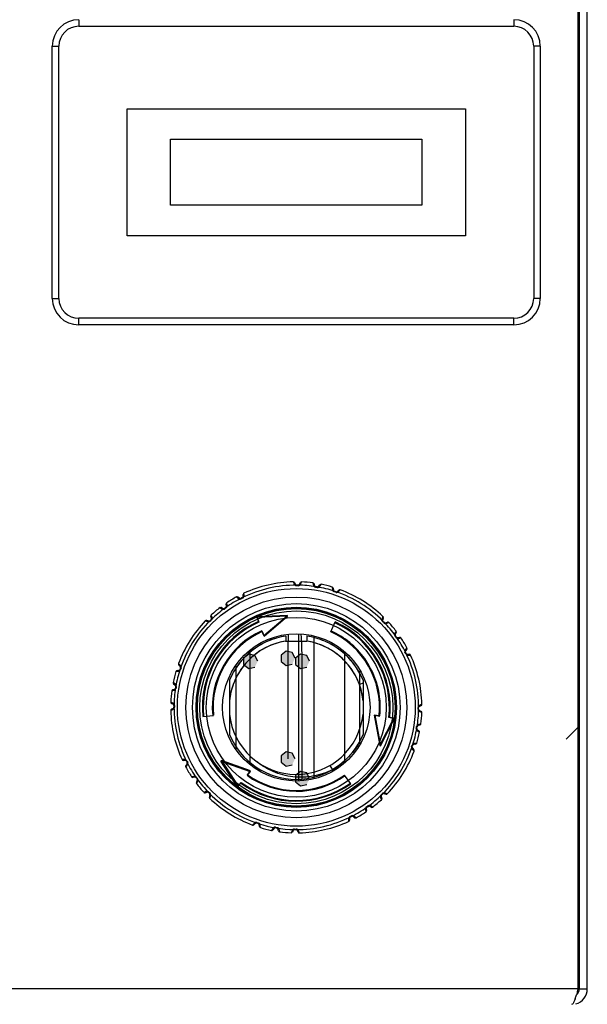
# Model space of a CAD drawing. Header units: millimetres. Extents: x 2423 to 7028, y 909 to 2460.
# Tile 28 of 60: x 5521 to 5606, y 2011 to 2160. Entities that reach past the tile are written whole.
import ezdxf

# ---------------------------------------------------------------- set-up
doc = ezdxf.new("R2010")
doc.units = ezdxf.units.MM

msp = doc.modelspace()

# ---------------------------------------------------------------- hatches: boundary and pattern name
for points in [[(5562.2, 2063.53), (5561.78, 2064.4), (5560.84, 2064.62), (5560.08, 2064.01), (5560.08, 2063.04), (5560.84, 2062.44), (5561.78, 2062.65)], [(5556.55, 2063.07), (5556.13, 2063.94), (5555.19, 2064.16), (5554.43, 2063.55), (5554.43, 2062.58), (5555.19, 2061.98), (5556.13, 2062.19)], [(5564.38, 2063.07), (5563.96, 2063.94), (5563.02, 2064.16), (5562.26, 2063.55), (5562.26, 2062.58), (5563.02, 2061.98), (5563.96, 2062.19)], [(5562.2, 2048.29), (5561.78, 2049.16), (5560.84, 2049.38), (5560.08, 2048.77), (5560.08, 2047.8), (5560.84, 2047.2), (5561.78, 2047.41)], [(5564.38, 2045.29), (5563.96, 2046.16), (5563.02, 2046.38), (5562.26, 2045.77), (5562.26, 2044.8), (5563.02, 2044.2), (5563.96, 2044.41)]]:
    msp.add_hatch(color=256).paths.add_polyline_path(points)

# ---------------------------------------------------------------- linework, layer by layer
for p, q in [((5604.99, 2013.49), (5604.99, 2175.29)), ((5604.99, 2013.49), (5604.99, 2175.29)), ((5605.19, 2013.49), (5605.19, 2174.89)), ((5605.19, 2013.49), (5605.19, 2174.89)), ((5606.39, 2013.49), (5606.39, 2174.89)), ((5529.49, 2160.19), (5529.49, 2159.19)), ((5595.29, 2160.19), (5595.29, 2159.19)), ((5529.49, 2159.19), (5595.29, 2159.19)), ((5525.49, 2156.19), (5526.49, 2156.19)), ((5525.49, 2117.99), (5525.49, 2156.19)), ((5526.49, 2117.99), (5526.49, 2156.19)), ((5599.29, 2156.19), (5598.29, 2156.19)), ((5598.29, 2156.19), (5598.29, 2117.99)), ((5599.29, 2156.19), (5599.29, 2117.99)), ((5605.19, 2156.71), (5604.99, 2156.71)), ((5536.79, 2146.69), (5587.99, 2146.69)), ((5536.79, 2127.49), (5536.79, 2146.69)), ((5587.99, 2146.69), (5587.99, 2127.49)), ((5543.39, 2142.09), (5581.39, 2142.09)), ((5543.39, 2132.09), (5543.39, 2142.09)), ((5581.39, 2142.09), (5581.39, 2132.09)), ((5581.39, 2132.09), (5543.39, 2132.09)), ((5587.99, 2127.49), (5536.79, 2127.49)), ((5525.49, 2117.99), (5526.49, 2117.99)), ((5599.29, 2117.99), (5598.29, 2117.99)), ((5595.29, 2114.99), (5529.49, 2114.99)), ((5529.49, 2113.99), (5529.49, 2114.99)), ((5595.29, 2113.99), (5529.49, 2113.99)), ((5595.29, 2113.99), (5595.29, 2114.99)), ((5605.19, 2091.89), (5604.99, 2091.89)), ((5605.19, 2088.89), (5604.99, 2088.89)), ((5561.93, 2075.08), (5562.07, 2074.77)), ((5562.11, 2074.97), (5562.25, 2074.7)), ((5562.86, 2074.69), (5563, 2074.96)), ((5563.04, 2074.76), (5563.19, 2075.07)), ((5564.91, 2074.92), (5564.99, 2074.59)), ((5565.07, 2074.78), (5565.16, 2074.49)), ((5554.5, 2073.02), (5554.48, 2073.36)), ((5562.25, 2074.69), (5562.25, 2074.7)), ((5562.86, 2074.69), (5562.86, 2074.69)), ((5565.16, 2074.49), (5565.16, 2074.49)), ((5565.76, 2074.39), (5565.95, 2074.63)), ((5565.96, 2074.43), (5566.15, 2074.71)), ((5567.82, 2074.29), (5567.86, 2073.95)), ((5567.96, 2074.13), (5568.01, 2073.83)), ((5568.01, 2073.83), (5568.01, 2073.83)), ((5568.58, 2073.63), (5568.59, 2073.64)), ((5568.59, 2073.64), (5568.8, 2073.85)), ((5568.78, 2073.64), (5569.01, 2073.9)), ((5551.94, 2071.58), (5551.88, 2071.91)), ((5553.36, 2072.8), (5553.62, 2072.58)), ((5553.82, 2072.6), (5553.57, 2072.79)), ((5554.36, 2072.88), (5554.36, 2073.18)), ((5554.36, 2072.87), (5554.36, 2072.88)), ((5550.85, 2071.18), (5551.15, 2071.01)), ((5551.07, 2071.2), (5551.34, 2071.06)), ((5551.34, 2071.06), (5551.34, 2071.06)), ((5551.84, 2071.42), (5551.79, 2071.71)), ((5548.63, 2069.19), (5548.95, 2069.07)), ((5549.14, 2069.14), (5548.84, 2069.24)), ((5549.57, 2069.57), (5549.48, 2069.86)), ((5549.65, 2069.75), (5549.53, 2070.07)), ((5561.05, 2070.02), (5556.41, 2069.79)), ((5556.41, 2069.79), (5556.47, 2069.67)), ((5561.06, 2069.9), (5556.47, 2069.67)), ((5556.47, 2069.67), (5556.73, 2068.98)), ((5556.68, 2069.09), (5556.73, 2068.98)), ((5557.47, 2066.98), (5561.05, 2070.02)), ((5557.51, 2066.88), (5561.06, 2069.9)), ((5561.06, 2069.9), (5561.05, 2070.02)), ((5567.61, 2067.54), (5568.28, 2069.02)), ((5575.5, 2069.84), (5575.37, 2069.53)), ((5575.55, 2069.64), (5575.45, 2069.35)), ((5575.88, 2068.91), (5576.17, 2069)), ((5576.06, 2068.83), (5576.38, 2068.95)), ((5557.47, 2066.98), (5557.2, 2067.68)), ((5557.25, 2067.57), (5557.51, 2066.88)), ((5577.49, 2067.63), (5577.31, 2067.33)), ((5577.51, 2067.41), (5577.36, 2067.14)), ((5560.78, 2066.11), (5563.99, 2066.11)), ((5560.79, 2066.87), (5560.79, 2066.11)), ((5562.77, 2045.05), (5562.77, 2067.12)), ((5562.78, 2045.05), (5562.78, 2067.12)), ((5563.99, 2066.87), (5563.99, 2066.11)), ((5565.09, 2045.38), (5565.09, 2066.8)), ((5577.72, 2066.64), (5578.02, 2066.69)), ((5577.88, 2066.53), (5578.22, 2066.6)), ((5569.71, 2047.67), (5569.71, 2064.5)), ((5579.11, 2065.12), (5578.89, 2064.86)), ((5579.09, 2064.91), (5578.91, 2064.66)), ((5555.43, 2047.44), (5555.43, 2063.07)), ((5561.09, 2063.53), (5561.09, 2048.29)), ((5563.26, 2045.29), (5563.26, 2063.07)), ((5579.18, 2064.12), (5579.49, 2064.12)), ((5579.18, 2064.12), (5579.18, 2064.12)), ((5579.33, 2063.98), (5579.67, 2064)), ((5544.19, 2061.52), (5544.53, 2061.55)), ((5544.35, 2061.66), (5544.65, 2061.7)), ((5544.84, 2062.48), (5544.58, 2062.71)), ((5544.63, 2062.5), (5544.85, 2062.28)), ((5553.26, 2062.4), (5553.26, 2049.78)), ((5572.02, 2050.59), (5572.02, 2061.58)), ((5552.29, 2060.19), (5552.29, 2051.99)), ((5572.49, 2060.19), (5572.49, 2051.99)), ((5543.56, 2058.6), (5543.89, 2058.69)), ((5543.7, 2058.77), (5543.99, 2058.86)), ((5544.05, 2059.65), (5543.77, 2059.84)), ((5543.84, 2059.64), (5544.09, 2059.46)), ((5572.49, 2059.76), (5571.93, 2059.56)), ((5543.72, 2056.74), (5543.41, 2056.88)), ((5605.19, 2057.46), (5604.99, 2057.46)), ((5543.4, 2055.63), (5543.71, 2055.76)), ((5543.78, 2055.94), (5543.51, 2055.81)), ((5543.52, 2056.69), (5543.79, 2056.55)), ((5543.79, 2055.95), (5543.78, 2055.94)), ((5580.99, 2055.62), (5581, 2055.62)), ((5581.28, 2056.36), (5581, 2056.23)), ((5581, 2055.62), (5581.27, 2055.48)), ((5581.06, 2055.44), (5581.38, 2055.29)), ((5581.39, 2056.55), (5581.07, 2056.41)), ((5548.25, 2054.73), (5549.87, 2054.88)), ((5574.18, 2054.92), (5575.02, 2050.33)), ((5574.91, 2054.8), (5574.18, 2054.92)), ((5574.29, 2054.91), (5575.13, 2050.28)), ((5574.29, 2054.91), (5575.03, 2054.78)), ((5575.02, 2050.33), (5577.12, 2054.43)), ((5575.13, 2050.28), (5577.25, 2054.41)), ((5576.52, 2054.53), (5576.39, 2054.55)), ((5577.12, 2054.43), (5576.39, 2054.55)), ((5577.25, 2054.41), (5577.12, 2054.43)), ((5580.69, 2052.72), (5580.7, 2052.71)), ((5580.7, 2052.71), (5580.94, 2052.53)), ((5580.73, 2052.52), (5581.02, 2052.33)), ((5580.8, 2053.32), (5580.79, 2053.32)), ((5581.09, 2053.41), (5580.8, 2053.32)), ((5581.23, 2053.57), (5580.89, 2053.49)), ((5605.19, 2053.29), (5603.19, 2051.29)), ((5575.02, 2050.33), (5575.13, 2050.28)), ((5579.94, 2049.9), (5579.94, 2049.89)), ((5579.94, 2049.89), (5580.16, 2049.68)), ((5579.95, 2049.7), (5580.2, 2049.47)), ((5580.44, 2050.52), (5580.13, 2050.47)), ((5580.6, 2050.66), (5580.26, 2050.62)), ((5545.46, 2048.19), (5545.12, 2048.18)), ((5545.6, 2048.06), (5545.3, 2048.06)), ((5551, 2047.96), (5551.1, 2048.03)), ((5551, 2047.96), (5555.42, 2046.37)), ((5553.51, 2044.06), (5551, 2047.96)), ((5555.48, 2046.46), (5551.1, 2048.03)), ((5551.1, 2048.03), (5553.59, 2044.17)), ((5605.19, 2048.71), (5604.99, 2048.71)), ((5545.68, 2047.05), (5545.9, 2047.32)), ((5545.88, 2047.51), (5545.69, 2047.27)), ((5555.02, 2045.89), (5555.48, 2046.46)), ((5567.47, 2047.3), (5567.84, 2046.65)), ((5546.9, 2045.64), (5546.57, 2045.57)), ((5547.06, 2045.53), (5546.77, 2045.48)), ((5547.42, 2045.03), (5547.28, 2044.76)), ((5547.42, 2045.04), (5547.42, 2045.03)), ((5555.42, 2046.37), (5554.95, 2045.8)), ((5554.95, 2045.8), (5555.02, 2045.89)), ((5570.64, 2044.52), (5569.7, 2045.84)), ((5547.3, 2044.55), (5547.47, 2044.84)), ((5553.59, 2044.17), (5553.51, 2044.06)), ((5553.59, 2044.17), (5554.06, 2044.74)), ((5553.99, 2044.63), (5554.06, 2044.74)), ((5548.73, 2043.34), (5548.41, 2043.22)), ((5548.62, 2043.17), (5548.91, 2043.26)), ((5549.34, 2042.83), (5549.24, 2042.54)), ((5549.29, 2042.33), (5549.41, 2042.65)), ((5575.13, 2042.42), (5575.25, 2042.1)), ((5575.22, 2042.6), (5575.31, 2042.31)), ((5575.94, 2042.93), (5575.65, 2043.03)), ((5576.15, 2042.98), (5575.83, 2043.11)), ((5604.99, 2043.29), (5605.19, 2043.29)), ((5572.84, 2040.6), (5572.91, 2040.26)), ((5572.95, 2040.76), (5573, 2040.46)), ((5573.45, 2041.11), (5573.44, 2041.12)), ((5573.72, 2040.97), (5573.45, 2041.11)), ((5573.93, 2040.99), (5573.64, 2041.17)), ((5570.29, 2039.15), (5570.3, 2038.81)), ((5570.42, 2039.3), (5570.42, 2038.99)), ((5571.21, 2039.39), (5570.97, 2039.57)), ((5571.43, 2039.37), (5571.16, 2039.59)), ((5556, 2038.53), (5555.77, 2038.28)), ((5556.2, 2038.54), (5555.98, 2038.32)), ((5556.2, 2038.54), (5556.2, 2038.54)), ((5556.78, 2038.34), (5556.78, 2038.35)), ((5556.82, 2038.04), (5556.78, 2038.34)), ((5556.96, 2037.88), (5556.93, 2038.22)), ((5558.83, 2037.75), (5558.64, 2037.46)), ((5559.02, 2037.78), (5558.84, 2037.54)), ((5559.02, 2037.78), (5559.02, 2037.79)), ((5559.23, 2037.94), (5559.21, 2037.86)), ((5559.48, 2037.9), (5559.46, 2037.82)), ((5559.62, 2037.68), (5559.62, 2037.69)), ((5559.71, 2037.39), (5559.62, 2037.68)), ((5559.88, 2037.25), (5559.79, 2037.59)), ((5561.74, 2037.42), (5561.6, 2037.1)), ((5561.92, 2037.48), (5561.79, 2037.21)), ((5561.92, 2037.48), (5561.93, 2037.49)), ((5562.54, 2037.48), (5562.53, 2037.48)), ((5562.67, 2037.2), (5562.54, 2037.48)), ((5562.85, 2037.09), (5562.72, 2037.41)), ((5604.99, 2013.49), (5162.79, 2013.49)), ((5605.19, 2013.49), (5604.99, 2013.49)), ((5605.19, 2013.49), (5606.39, 2013.49))]:
    msp.add_line(p, q)
for points in [[(5562.11, 2074.97), (5562.04, 2075.05), (5561.93, 2075.08)], [(5563.19, 2075.07), (5563.08, 2075.04), (5563, 2074.96)], [(5565.07, 2074.78), (5565.01, 2074.87), (5564.91, 2074.92)], [(5554.48, 2073.36), (5554.4, 2073.29), (5554.36, 2073.18)], [(5566.15, 2074.71), (5566.03, 2074.7), (5565.95, 2074.63)], [(5567.96, 2074.13), (5567.92, 2074.23), (5567.82, 2074.29)], [(5569.01, 2073.9), (5568.9, 2073.9), (5568.8, 2073.85)], [(5553.57, 2072.79), (5553.47, 2072.82), (5553.36, 2072.8)], [(5551.07, 2071.2), (5550.96, 2071.22), (5550.85, 2071.18)], [(5548.84, 2069.24), (5548.73, 2069.25), (5548.63, 2069.19)], [(5577.51, 2067.41), (5577.53, 2067.52), (5577.49, 2067.63)], [(5562.2, 2063.53), (5561.78, 2064.4), (5560.84, 2064.62), (5560.08, 2064.01), (5560.08, 2063.04), (5560.84, 2062.44), (5561.78, 2062.65)], [(5579.09, 2064.91), (5579.13, 2065.01), (5579.11, 2065.12)], [(5556.55, 2063.07), (5556.13, 2063.94), (5555.19, 2064.16), (5554.43, 2063.55), (5554.43, 2062.58), (5555.19, 2061.98), (5556.13, 2062.19)], [(5564.38, 2063.07), (5563.96, 2063.94), (5563.02, 2064.16), (5562.26, 2063.55), (5562.26, 2062.58), (5563.02, 2061.98), (5563.96, 2062.19)], [(5579.67, 2064), (5579.59, 2064.08), (5579.49, 2064.12)], [(5544.58, 2062.71), (5544.58, 2062.6), (5544.63, 2062.5)], [(5543.77, 2059.84), (5543.78, 2059.73), (5543.84, 2059.64)], [(5543.41, 2056.88), (5543.44, 2056.77), (5543.52, 2056.69)], [(5543.51, 2055.81), (5543.43, 2055.73), (5543.4, 2055.63)], [(5581.38, 2055.29), (5581.35, 2055.4), (5581.27, 2055.48)], [(5581.02, 2052.33), (5581.01, 2052.45), (5580.94, 2052.53)], [(5581.09, 2053.41), (5581.18, 2053.47), (5581.23, 2053.57)], [(5580.2, 2049.47), (5580.21, 2049.58), (5580.16, 2049.68)], [(5580.44, 2050.52), (5580.54, 2050.56), (5580.6, 2050.66)], [(5562.2, 2048.29), (5561.78, 2049.16), (5560.84, 2049.38), (5560.08, 2048.77), (5560.08, 2047.8), (5560.84, 2047.2), (5561.78, 2047.41)], [(5545.69, 2047.27), (5545.65, 2047.16), (5545.68, 2047.05)], [(5564.38, 2045.29), (5563.96, 2046.16), (5563.02, 2046.38), (5562.26, 2045.77), (5562.26, 2044.8), (5563.02, 2044.2), (5563.96, 2044.41)], [(5547.28, 2044.76), (5547.26, 2044.65), (5547.3, 2044.55)], [(5548.41, 2043.22), (5548.5, 2043.17), (5548.62, 2043.17)], [(5549.24, 2042.54), (5549.23, 2042.43), (5549.29, 2042.33)], [(5575.25, 2042.1), (5575.31, 2042.2), (5575.31, 2042.31)], [(5575.94, 2042.93), (5576.05, 2042.93), (5576.15, 2042.98)], [(5573.72, 2040.97), (5573.83, 2040.95), (5573.93, 2040.99)], [(5571.21, 2039.39), (5571.32, 2039.35), (5571.43, 2039.37)], [(5555.77, 2038.28), (5555.88, 2038.27), (5555.98, 2038.32)], [(5556.82, 2038.04), (5556.87, 2037.94), (5556.96, 2037.88)], [(5558.64, 2037.46), (5558.75, 2037.47), (5558.84, 2037.54)], [(5559.71, 2037.39), (5559.77, 2037.3), (5559.88, 2037.25)], [(5561.6, 2037.1), (5561.71, 2037.13), (5561.79, 2037.21)], [(5562.67, 2037.2), (5562.75, 2037.12), (5562.85, 2037.09)]]:
    msp.add_lwpolyline(points)
for radius in [17.99, 16.7, 15.7, 15.15, 15.1, 14.95, 14.6, 13.61, 11.15]:
    msp.add_circle((5562.39, 2056.09), radius)
for centre, radius, start, end in [((5529.49, 2156.19), 4, 90, 180), ((5595.29, 2156.19), 4, 0, 90), ((5529.49, 2156.19), 3, 90, 180), ((5595.29, 2156.19), 3, 0, 90), ((5529.49, 2117.99), 4, 180, 270), ((5529.49, 2117.99), 3, 180, 270), ((5595.29, 2117.99), 4, 270, 0), ((5595.29, 2117.99), 3, 270, 0), ((5562.39, 2056.09), 19, 91.3935, 114.6065), ((5561.94, 2074.88), 0.2, 26.291, 91.3935), ((5563.18, 2074.87), 0.2, 87.6065, 152.709), ((5562.39, 2056.09), 19, 82.3935, 87.6065), ((5564.88, 2074.72), 0.2, 17.291, 82.3935), ((5562.39, 2056.09), 18.5, 89.8909, 116.1091), ((5554.56, 2073.18), 0.2, 114.6065, 179.709), ((5562.43, 2074.79), 0.2, 206.291, 269.8907), ((5562.39, 2056.09), 18.5, 89.1091, 89.8909), ((5562.39, 2056.09), 18.42, 89.1091, 89.8909), ((5562.68, 2074.78), 0.2, 269.1086, 332.709), ((5562.39, 2056.09), 18.5, 80.8909, 89.1091), ((5565.35, 2074.55), 0.2, 197.291, 260.8909), ((5562.39, 2056.09), 18.42, 80.1091, 80.8909), ((5562.39, 2056.09), 18.5, 80.1091, 80.8909), ((5565.6, 2074.51), 0.2, 260.1036, 323.709), ((5562.39, 2056.09), 18.5, 71.8909, 80.1091), ((5566.11, 2074.52), 0.2, 78.6065, 143.709), ((5562.39, 2056.09), 19, 73.3935, 78.6065), ((5567.77, 2074.1), 0.2, 8.291, 73.3935), ((5568.21, 2073.86), 0.2, 188.291, 251.8907), ((5562.39, 2056.09), 18.42, 71.1091, 71.8909), ((5562.39, 2056.09), 18.5, 71.1091, 71.8909), ((5568.45, 2073.78), 0.2, 251.1086, 314.709), ((5562.39, 2056.09), 18.5, 44.8909, 71.1091), ((5568.94, 2073.71), 0.2, 69.6065, 134.709), ((5562.39, 2056.09), 19, 46.3935, 69.6065), ((5562.39, 2056.09), 18.5, 116.8909, 125.1092), ((5551.99, 2071.74), 0.2, 123.6065, 188.709), ((5562.39, 2056.09), 19, 118.3935, 123.6065), ((5553.45, 2072.63), 0.2, 53.291, 118.3935), ((5553.93, 2072.77), 0.2, 233.291, 296.8909), ((5562.39, 2056.09), 18.5, 116.1091, 116.8909), ((5562.39, 2056.09), 18.42, 116.1091, 116.8909), ((5554.16, 2072.88), 0.2, 296.1087, 359.709), ((5562.39, 2056.09), 18.5, 125.8909, 134.1091), ((5562.39, 2056.09), 19, 127.3935, 132.6065), ((5550.98, 2071.02), 0.2, 62.291, 127.3935), ((5551.43, 2071.24), 0.2, 242.291, 305.8907), ((5562.39, 2056.09), 18.5, 125.1092, 125.8909), ((5562.39, 2056.09), 18.42, 125.1091, 125.8909), ((5551.64, 2071.38), 0.2, 305.1085, 8.709), ((5562.39, 2056.09), 19, 136.3935, 159.6065), ((5562.39, 2056.09), 18.5, 134.8909, 161.1091), ((5562.39, 2056.09), 14.21, 113.7276, 185.5), ((5562.39, 2056.09), 14.08, 113.7276, 185.5), ((5548.78, 2069.05), 0.2, 71.291, 136.3935), ((5549.19, 2069.34), 0.2, 251.291, 314.8907), ((5562.39, 2056.09), 18.5, 134.1091, 134.8909), ((5562.39, 2056.09), 18.42, 134.1091, 134.8909), ((5549.67, 2069.92), 0.2, 132.6065, 197.709), ((5549.38, 2069.51), 0.2, 314.1085, 17.709), ((5562.39, 2056.09), 14.08, 353.7276, 65.5), ((5562.39, 2056.09), 14.21, 353.7276, 65.5), ((5575.64, 2069.28), 0.2, 161.291, 224.8909), ((5562.39, 2056.09), 18.42, 44.1091, 44.8909), ((5575.36, 2069.7), 0.2, 341.291, 46.3935), ((5562.39, 2056.09), 18.5, 44.1092, 44.8909), ((5562.39, 2056.09), 18.5, 35.8909, 44.1092), ((5575.82, 2069.1), 0.2, 224.1085, 287.709), ((5576.23, 2068.81), 0.2, 42.6065, 107.709), ((5562.39, 2056.09), 19, 37.3935, 42.6065), ((5562.39, 2056.09), 12.7, 114.1116, 185.5), ((5562.39, 2056.09), 12.58, 114.1116, 185.5), ((5562.39, 2056.09), 12.58, 354.1117, 65.5), ((5562.39, 2056.09), 12.7, 35.5, 65.5), ((5577.33, 2067.5), 0.2, 332.291, 37.3935), ((5562.39, 2056.09), 10.9, 98.4384, 157.9133), ((5562.39, 2056.09), 10.9, 98.4365, 157.915), ((5562.39, 2056.09), 10.9, 98.4352, 157.9177), ((5562.39, 2056.09), 10.9, 98.4344, 157.9182), ((5562.39, 2056.09), 10.15, 99.0724, 174.3106), ((5562.39, 2056.09), 10.9, 22.0865, 81.56), ((5562.39, 2056.09), 10.9, 22.0836, 81.5625), ((5562.39, 2056.09), 10.9, 22.0834, 81.5644), ((5562.39, 2056.09), 10.9, 22.082, 81.5656), ((5562.39, 2056.09), 10.15, 5.6894, 80.9289), ((5562.39, 2056.09), 18.42, 35.1091, 35.8909), ((5577.54, 2067.05), 0.2, 152.291, 215.8907), ((5562.39, 2056.09), 18.5, 35.1091, 35.8909), ((5562.39, 2056.09), 18.5, 26.8909, 35.1091), ((5577.69, 2066.84), 0.2, 215.1091, 278.709), ((5578.05, 2066.49), 0.2, 33.6065, 98.709), ((5562.39, 2056.09), 19, 28.3935, 33.6065), ((5475.7, 2063.09), 79.73, 359.9816, 1.1727), ((5562.39, 2056.09), 18.42, 26.1091, 26.8909), ((5579.07, 2064.54), 0.2, 143.291, 206.8907), ((5562.39, 2056.09), 18.5, 26.1092, 26.8909), ((5578.93, 2065.03), 0.2, 323.291, 28.3935), ((5562.39, 2056.09), 12.7, 354.1117, 35.5), ((5562.39, 2056.09), 18.5, 359.8909, 26.1092), ((5579.18, 2064.32), 0.2, 206.1087, 269.709), ((5579.49, 2063.92), 0.2, 24.6065, 89.709), ((5562.39, 2056.09), 19, 1.3935, 24.6065), ((5562.39, 2056.09), 19, 163.3935, 168.6065), ((5562.39, 2056.09), 18.5, 161.8909, 170.1092), ((5544.38, 2061.46), 0.2, 98.291, 163.3935), ((5544.77, 2062.64), 0.2, 159.6065, 224.709), ((5544.62, 2061.9), 0.2, 278.291, 341.8907), ((5562.39, 2056.09), 18.5, 161.1091, 161.8909), ((5544.7, 2062.14), 0.2, 341.1086, 44.709), ((5562.39, 2056.09), 18.42, 161.1091, 161.8909), ((5562.39, 2056.09), 19, 172.3935, 177.6065), ((5543.76, 2058.58), 0.2, 107.291, 172.3935), ((5543.96, 2059.8), 0.2, 168.6065, 233.709), ((5562.39, 2056.09), 18.5, 170.8909, 179.1092), ((5543.93, 2059.05), 0.2, 287.291, 350.8909), ((5543.97, 2059.3), 0.2, 350.1084, 53.709), ((5562.39, 2056.09), 18.5, 170.1092, 170.8909), ((5562.39, 2056.09), 18.42, 170.1091, 170.8909), ((5543.61, 2056.87), 0.2, 177.6065, 242.709), ((5543.6, 2055.63), 0.2, 116.291, 181.3935), ((5562.39, 2056.09), 19, 181.3935, 204.6065), ((5543.69, 2056.12), 0.2, 296.291, 359.8909), ((5543.69, 2056.38), 0.2, 359.1086, 62.709), ((5562.39, 2056.09), 18.5, 179.1092, 179.8909), ((5562.39, 2056.09), 18.5, 179.8909, 206.1091), ((5562.39, 2056.09), 18.42, 179.1091, 179.8909), ((5562.39, 2056.09), 18.5, 350.8909, 359.1091), ((5562.39, 2056.09), 18.42, 359.1091, 359.8909), ((5581.09, 2056.05), 0.2, 116.291, 179.8907), ((5562.39, 2056.09), 18.5, 359.1091, 359.8909), ((5581.09, 2055.8), 0.2, 179.1086, 242.709), ((5581.18, 2055.3), 0.2, 357.6065, 62.709), ((5581.19, 2056.54), 0.2, 296.291, 1.3935), ((5562.39, 2056.09), 10.15, 185.6894, 354.3106), ((5562.39, 2056.09), 19, 352.3935, 357.6065), ((5562.39, 2056.09), 18.5, 341.8909, 350.1092), ((5562.39, 2056.09), 18.42, 350.1091, 350.8909), ((5580.81, 2052.87), 0.2, 170.1036, 233.709), ((5562.39, 2056.09), 18.5, 350.1092, 350.8909), ((5580.86, 2053.13), 0.2, 107.291, 170.8907), ((5580.82, 2052.37), 0.2, 348.6065, 53.709), ((5581.03, 2053.6), 0.2, 287.291, 352.3935), ((5562.39, 2056.09), 10.9, 202.0871, 337.9129), ((5562.39, 2056.09), 19, 343.3935, 348.6065), ((5562.39, 2056.09), 18.5, 314.8909, 341.1091), ((5562.39, 2056.09), 19, 316.3935, 339.6065), ((5562.39, 2056.09), 18.42, 341.1091, 341.8909), ((5580.09, 2050.03), 0.2, 161.1086, 224.709), ((5562.39, 2056.09), 18.5, 341.1091, 341.8909), ((5580.17, 2050.27), 0.2, 98.291, 161.8907), ((5580.01, 2049.54), 0.2, 339.6065, 44.709), ((5580.41, 2050.71), 0.2, 278.291, 343.3935), ((5545.3, 2048.26), 0.2, 204.6065, 269.709), ((5545.6, 2047.86), 0.2, 26.1087, 89.709), ((5562.39, 2056.09), 18.5, 206.1091, 206.8909), ((5562.39, 2056.09), 18.42, 206.1091, 206.8909), ((5545.85, 2047.15), 0.2, 143.291, 208.3935), ((5562.39, 2056.09), 19, 208.3935, 213.6065), ((5545.71, 2047.63), 0.2, 323.291, 26.8909), ((5562.39, 2056.09), 18.5, 206.8909, 215.1091), ((5546.73, 2045.68), 0.2, 213.6065, 278.709), ((5547.09, 2045.33), 0.2, 35.1091, 98.709), ((5562.39, 2056.09), 18.5, 215.1091, 215.8909), ((5562.39, 2056.09), 18.42, 215.1091, 215.8909), ((5547.24, 2045.12), 0.2, 332.291, 35.8907), ((5562.39, 2056.09), 18.5, 215.8909, 224.1091), ((5562.39, 2056.09), 12.7, 234.1116, 305.5), ((5562.39, 2056.09), 12.58, 234.1116, 305.5), ((5547.46, 2044.67), 0.2, 152.291, 217.3935), ((5562.39, 2056.09), 19, 217.3935, 222.6065), ((5562.39, 2056.09), 14.21, 233.7276, 305.5), ((5562.39, 2056.09), 14.08, 233.7276, 305.5), ((5548.56, 2043.36), 0.2, 222.6065, 287.709), ((5548.97, 2043.07), 0.2, 44.1043, 107.709), ((5562.39, 2056.09), 18.5, 224.1091, 224.8909), ((5562.39, 2056.09), 18.42, 224.1091, 224.8909), ((5549.43, 2042.47), 0.2, 161.291, 226.3935), ((5549.14, 2042.89), 0.2, 341.291, 44.8907), ((5562.39, 2056.09), 18.5, 224.8909, 251.1091), ((5562.39, 2056.09), 19, 226.3935, 249.6065), ((5562.39, 2056.09), 18.5, 305.8909, 314.1091), ((5562.39, 2056.09), 19, 307.3935, 312.6065), ((5575.41, 2042.66), 0.2, 134.1041, 197.709), ((5562.39, 2056.09), 18.42, 314.1091, 314.8909), ((5575.12, 2042.25), 0.2, 312.6065, 17.709), ((5562.39, 2056.09), 18.5, 314.1091, 314.8909), ((5575.59, 2042.84), 0.2, 71.291, 134.8907), ((5576.01, 2043.12), 0.2, 251.291, 316.3935), ((5562.39, 2056.09), 18.5, 296.8909, 305.1092), ((5573.15, 2040.79), 0.2, 125.1044, 188.709), ((5562.39, 2056.09), 18.42, 305.1091, 305.8909), ((5562.39, 2056.09), 18.5, 305.1092, 305.8909), ((5573.36, 2040.94), 0.2, 62.291, 125.8907), ((5573.81, 2041.15), 0.2, 242.291, 307.3935), ((5562.39, 2056.09), 18.5, 269.8909, 296.1091), ((5570.22, 2038.99), 0.2, 294.6065, 359.709), ((5570.62, 2039.3), 0.2, 116.1087, 179.709), ((5562.39, 2056.09), 18.42, 296.1091, 296.8909), ((5562.39, 2056.09), 18.5, 296.1091, 296.8909), ((5570.85, 2039.41), 0.2, 53.291, 116.8909), ((5571.33, 2039.55), 0.2, 233.291, 298.3935), ((5562.39, 2056.09), 19, 298.3935, 303.6065), ((5572.8, 2040.43), 0.2, 303.6065, 8.709), ((5555.84, 2038.47), 0.2, 249.6065, 314.709), ((5556.34, 2038.39), 0.2, 71.1086, 134.709), ((5562.39, 2056.09), 18.5, 251.1091, 251.8909), ((5562.39, 2056.09), 18.42, 251.1091, 251.8909), ((5556.58, 2038.31), 0.2, 8.291, 71.8907), ((5562.39, 2056.09), 18.5, 251.8909, 269.1092), ((5557.02, 2038.07), 0.2, 188.291, 253.3935), ((5562.39, 2056.09), 19, 253.3935, 258.6065), ((5558.68, 2037.66), 0.2, 258.6065, 323.709), ((5559.18, 2037.67), 0.2, 80.1036, 143.709), ((5562.39, 2056.09), 18.42, 260.1091, 260.8909), ((5559.43, 2037.62), 0.2, 17.291, 80.8907), ((5562.1, 2037.39), 0.2, 89.105, 152.709), ((5562.39, 2056.09), 18.42, 269.1091, 269.8909), ((5562.39, 2056.09), 18.5, 269.1092, 269.8909), ((5562.36, 2037.39), 0.2, 26.291, 89.8907), ((5562.39, 2056.09), 19, 271.3935, 294.6065), ((5559.9, 2037.45), 0.2, 197.291, 262.3935), ((5562.39, 2056.09), 19, 262.3935, 267.6065), ((5561.61, 2037.3), 0.2, 267.6065, 332.709), ((5562.85, 2037.29), 0.2, 206.291, 271.3935), ((5594.41, 2015.42), 10.72, 341.5589, 343.0102), ((5588.8, 2017.13), 16.58, 343.0035, 344.054), ((5603.99, 2013.49), 2.4, 286.3277, 0), ((5603.99, 2013.49), 1.2, 310.5281, 0)]:
    msp.add_arc(centre, radius, start, end)
for points, knots in [([(5562.07, 2074.77), (5562.08, 2074.72), (5562.14, 2074.64), (5562.27, 2074.54), (5562.37, 2074.51), (5562.43, 2074.51)], [0, 0, 0, 0, 0.311182, 0.652878, 1, 1, 1, 1]), ([(5562.07, 2074.77), (5562.09, 2074.77), (5562.15, 2074.77), (5562.23, 2074.74), (5562.25, 2074.7)], [0, 0, 0, 0, 0.27788, 1, 1, 1, 1]), ([(5563.04, 2074.76), (5563.03, 2074.76), (5562.96, 2074.77), (5562.88, 2074.74), (5562.86, 2074.69)], [0, 0, 0, 0, 0.27788, 1, 1, 1, 1]), ([(5562.68, 2074.51), (5562.73, 2074.51), (5562.84, 2074.53), (5562.97, 2074.63), (5563.03, 2074.71), (5563.04, 2074.76)], [0, 0, 0, 0, 0.348762, 0.69023, 1, 1, 1, 1]), ([(5564.99, 2074.59), (5565, 2074.54), (5565.05, 2074.45), (5565.15, 2074.33), (5565.26, 2074.29), (5565.31, 2074.28)], [0, 0, 0, 0, 0.311181, 0.652877, 1, 1, 1, 1]), ([(5564.99, 2074.59), (5565.01, 2074.59), (5565.08, 2074.58), (5565.15, 2074.54), (5565.16, 2074.49)], [0, 0, 0, 0, 0.27788, 1, 1, 1, 1]), ([(5565.56, 2074.24), (5565.61, 2074.23), (5565.72, 2074.23), (5565.86, 2074.31), (5565.93, 2074.39), (5565.96, 2074.43)], [0, 0, 0, 0, 0.348763, 0.690231, 1, 1, 1, 1]), ([(5565.96, 2074.43), (5565.94, 2074.43), (5565.88, 2074.45), (5565.79, 2074.43), (5565.77, 2074.39)], [0, 0, 0, 0, 0.27788, 1, 1, 1, 1]), ([(5567.86, 2073.95), (5567.86, 2073.91), (5567.89, 2073.81), (5567.97, 2073.67), (5568.07, 2073.62), (5568.12, 2073.6)], [0, 0, 0, 0, 0.311182, 0.652879, 1, 1, 1, 1]), ([(5567.86, 2073.95), (5567.87, 2073.95), (5567.94, 2073.93), (5568, 2073.88), (5568.01, 2073.83)], [0, 0, 0, 0, 0.27788, 1, 1, 1, 1]), ([(5568.36, 2073.52), (5568.41, 2073.5), (5568.52, 2073.49), (5568.67, 2073.54), (5568.75, 2073.61), (5568.78, 2073.64)], [0, 0, 0, 0, 0.348762, 0.69023, 1, 1, 1, 1]), ([(5568.78, 2073.64), (5568.77, 2073.65), (5568.7, 2073.68), (5568.62, 2073.67), (5568.59, 2073.64)], [0, 0, 0, 0, 0.27788, 1, 1, 1, 1]), ([(5553.62, 2072.58), (5553.64, 2072.6), (5553.69, 2072.63), (5553.78, 2072.63), (5553.82, 2072.6)], [0, 0, 0, 0, 0.27788, 1, 1, 1, 1]), ([(5553.62, 2072.58), (5553.66, 2072.55), (5553.75, 2072.5), (5553.9, 2072.47), (5554.01, 2072.5), (5554.06, 2072.52)], [0, 0, 0, 0, 0.31073, 0.652372, 1, 1, 1, 1]), ([(5554.29, 2072.63), (5554.33, 2072.66), (5554.42, 2072.72), (5554.49, 2072.87), (5554.5, 2072.97), (5554.5, 2073.02)], [0, 0, 0, 0, 0.348762, 0.69023, 1, 1, 1, 1]), ([(5554.5, 2073.02), (5554.48, 2073.02), (5554.42, 2072.99), (5554.36, 2072.93), (5554.36, 2072.88)], [0, 0, 0, 0, 0.27788, 1, 1, 1, 1]), ([(5551.15, 2071.01), (5551.16, 2071.02), (5551.21, 2071.06), (5551.29, 2071.08), (5551.34, 2071.06)], [0, 0, 0, 0, 0.27788, 1, 1, 1, 1]), ([(5551.15, 2071.01), (5551.19, 2070.98), (5551.29, 2070.95), (5551.45, 2070.94), (5551.55, 2070.98), (5551.59, 2071.01)], [0, 0, 0, 0, 0.311182, 0.652878, 1, 1, 1, 1]), ([(5551.8, 2071.16), (5551.84, 2071.19), (5551.92, 2071.27), (5551.96, 2071.43), (5551.96, 2071.53), (5551.94, 2071.58)], [0, 0, 0, 0, 0.348762, 0.69023, 1, 1, 1, 1]), ([(5548.95, 2069.07), (5548.96, 2069.08), (5549.01, 2069.13), (5549.08, 2069.16), (5549.13, 2069.15)], [0, 0, 0, 0, 0.27788, 1, 1, 1, 1]), ([(5549.39, 2069.14), (5549.35, 2069.1), (5549.26, 2069.04), (5549.1, 2069.02), (5549, 2069.05), (5548.95, 2069.07)], [0, 0, 0, 0, 0.344344, 0.686807, 1, 1, 1, 1]), ([(5549.57, 2069.32), (5549.61, 2069.35), (5549.67, 2069.45), (5549.69, 2069.61), (5549.67, 2069.71), (5549.65, 2069.75)], [0, 0, 0, 0, 0.348757, 0.690227, 1, 1, 1, 1]), ([(5556.41, 2069.79), (5556.44, 2069.71), (5556.49, 2069.55), (5556.6, 2069.33), (5556.65, 2069.17), (5556.68, 2069.09)], [0, 0, 0, 0, 0.333245, 0.665785, 1, 1, 1, 1]), ([(5575.37, 2069.53), (5575.35, 2069.48), (5575.33, 2069.38), (5575.35, 2069.22), (5575.41, 2069.13), (5575.44, 2069.09)], [0, 0, 0, 0, 0.311182, 0.652878, 1, 1, 1, 1]), ([(5575.62, 2068.91), (5575.66, 2068.87), (5575.75, 2068.81), (5575.91, 2068.79), (5576.01, 2068.81), (5576.06, 2068.83)], [0, 0, 0, 0, 0.348762, 0.69023, 1, 1, 1, 1]), ([(5577.31, 2067.33), (5577.29, 2067.29), (5577.25, 2067.19), (5577.24, 2067.03), (5577.29, 2066.93), (5577.32, 2066.89)], [0, 0, 0, 0, 0.311182, 0.652878, 1, 1, 1, 1]), ([(5577.37, 2067.14), (5577.37, 2067.16), (5577.39, 2067.22), (5577.35, 2067.3), (5577.31, 2067.33)], [0, 0, 0, 0, 0.224118, 1, 1, 1, 1]), ([(5560.79, 2066.87), (5559.86, 2066.73), (5558.03, 2066.21), (5555.58, 2064.75), (5553.58, 2062.71), (5552.65, 2061.06), (5552.29, 2060.19)], [0, 0, 0, 0, 0.250176, 0.500224, 0.750121, 1, 1, 1, 1]), ([(5560.79, 2066.11), (5559.92, 2065.97), (5558.2, 2065.46), (5555.91, 2064.05), (5554.06, 2062.09), (5552.79, 2059.72), (5552.38, 2057.97), (5552.29, 2057.09)], [0, 0, 0, 0, 0.200076, 0.40006, 0.600049, 0.800039, 1, 1, 1, 1]), ([(5572.49, 2060.19), (5572.14, 2061.06), (5571.2, 2062.72), (5569.2, 2064.75), (5566.75, 2066.21), (5564.92, 2066.73), (5563.99, 2066.87)], [0, 0, 0, 0, 0.250292, 0.500309, 0.750141, 1, 1, 1, 1]), ([(5572.49, 2057.09), (5572.4, 2057.98), (5571.99, 2059.72), (5570.72, 2062.09), (5568.88, 2064.05), (5566.59, 2065.46), (5564.87, 2065.97), (5563.99, 2066.11)], [0, 0, 0, 0, 0.20004, 0.400023, 0.600012, 0.800003, 1, 1, 1, 1]), ([(5577.46, 2066.68), (5577.5, 2066.64), (5577.58, 2066.56), (5577.73, 2066.52), (5577.83, 2066.52), (5577.88, 2066.53)], [0, 0, 0, 0, 0.345804, 0.687739, 1, 1, 1, 1]), ([(5578.89, 2064.86), (5578.86, 2064.82), (5578.81, 2064.73), (5578.77, 2064.58), (5578.8, 2064.47), (5578.82, 2064.42)], [0, 0, 0, 0, 0.311182, 0.652878, 1, 1, 1, 1]), ([(5578.89, 2064.86), (5578.9, 2064.84), (5578.93, 2064.79), (5578.94, 2064.7), (5578.91, 2064.66)], [0, 0, 0, 0, 0.27788, 1, 1, 1, 1]), ([(5578.94, 2064.19), (5578.96, 2064.15), (5579.03, 2064.06), (5579.17, 2063.99), (5579.28, 2063.98), (5579.33, 2063.98)], [0, 0, 0, 0, 0.348762, 0.69023, 1, 1, 1, 1]), ([(5579.33, 2063.98), (5579.32, 2064), (5579.29, 2064.06), (5579.23, 2064.12), (5579.18, 2064.12)], [0, 0, 0, 0, 0.27788, 1, 1, 1, 1]), ([(5544.53, 2061.55), (5544.57, 2061.55), (5544.67, 2061.58), (5544.81, 2061.67), (5544.86, 2061.76), (5544.88, 2061.81)], [0, 0, 0, 0, 0.311182, 0.652879, 1, 1, 1, 1]), ([(5544.84, 2062.28), (5544.83, 2062.29), (5544.8, 2062.35), (5544.81, 2062.43), (5544.84, 2062.48)], [0, 0, 0, 0, 0.224117, 1, 1, 1, 1]), ([(5544.96, 2062.05), (5544.98, 2062.1), (5544.99, 2062.21), (5544.94, 2062.36), (5544.87, 2062.45), (5544.84, 2062.48)], [0, 0, 0, 0, 0.348762, 0.69023, 1, 1, 1, 1]), ([(5543.89, 2058.69), (5543.94, 2058.7), (5544.03, 2058.74), (5544.15, 2058.85), (5544.19, 2058.95), (5544.2, 2059)], [0, 0, 0, 0, 0.311181, 0.652877, 1, 1, 1, 1]), ([(5544.09, 2059.46), (5544.08, 2059.47), (5544.03, 2059.52), (5544.03, 2059.6), (5544.05, 2059.65)], [0, 0, 0, 0, 0.224117, 1, 1, 1, 1]), ([(5544.24, 2059.25), (5544.25, 2059.31), (5544.25, 2059.42), (5544.17, 2059.56), (5544.09, 2059.63), (5544.05, 2059.65)], [0, 0, 0, 0, 0.348763, 0.690231, 1, 1, 1, 1]), ([(5543.79, 2056.56), (5543.77, 2056.56), (5543.72, 2056.61), (5543.71, 2056.69), (5543.72, 2056.74)], [0, 0, 0, 0, 0.224117, 1, 1, 1, 1]), ([(5543.71, 2055.76), (5543.76, 2055.78), (5543.84, 2055.84), (5543.94, 2055.96), (5543.97, 2056.07), (5543.97, 2056.12)], [0, 0, 0, 0, 0.311182, 0.652878, 1, 1, 1, 1]), ([(5543.71, 2055.76), (5543.71, 2055.78), (5543.71, 2055.85), (5543.74, 2055.92), (5543.78, 2055.94)], [0, 0, 0, 0, 0.27788, 1, 1, 1, 1]), ([(5543.97, 2056.37), (5543.97, 2056.43), (5543.95, 2056.54), (5543.85, 2056.66), (5543.77, 2056.72), (5543.72, 2056.74)], [0, 0, 0, 0, 0.348762, 0.69023, 1, 1, 1, 1]), ([(5580.81, 2055.8), (5580.81, 2055.75), (5580.84, 2055.64), (5580.93, 2055.51), (5581.02, 2055.45), (5581.06, 2055.44)], [0, 0, 0, 0, 0.348762, 0.69023, 1, 1, 1, 1]), ([(5581.07, 2056.41), (5581.03, 2056.39), (5580.94, 2056.34), (5580.84, 2056.21), (5580.82, 2056.11), (5580.82, 2056.05)], [0, 0, 0, 0, 0.311182, 0.652878, 1, 1, 1, 1]), ([(5581.06, 2055.44), (5581.07, 2055.45), (5581.07, 2055.52), (5581.04, 2055.6), (5581, 2055.62)], [0, 0, 0, 0, 0.27788, 1, 1, 1, 1]), ([(5577.25, 2054.41), (5577.17, 2054.43), (5577.01, 2054.47), (5576.76, 2054.48), (5576.6, 2054.52), (5576.52, 2054.53)], [0, 0, 0, 0, 0.333268, 0.66583, 1, 1, 1, 1]), ([(5580.54, 2052.92), (5580.53, 2052.87), (5580.54, 2052.76), (5580.62, 2052.62), (5580.69, 2052.55), (5580.73, 2052.52)], [0, 0, 0, 0, 0.348763, 0.690231, 1, 1, 1, 1]), ([(5580.89, 2053.49), (5580.85, 2053.48), (5580.75, 2053.43), (5580.63, 2053.33), (5580.59, 2053.22), (5580.58, 2053.17)], [0, 0, 0, 0, 0.311181, 0.652877, 1, 1, 1, 1]), ([(5580.73, 2052.52), (5580.74, 2052.54), (5580.75, 2052.6), (5580.74, 2052.69), (5580.7, 2052.71)], [0, 0, 0, 0, 0.27788, 1, 1, 1, 1]), ([(5580.89, 2053.49), (5580.89, 2053.47), (5580.89, 2053.4), (5580.84, 2053.33), (5580.8, 2053.32)], [0, 0, 0, 0, 0.27788, 1, 1, 1, 1]), ([(5579.82, 2050.12), (5579.81, 2050.07), (5579.79, 2049.96), (5579.85, 2049.81), (5579.91, 2049.73), (5579.95, 2049.7)], [0, 0, 0, 0, 0.348762, 0.69023, 1, 1, 1, 1]), ([(5580.26, 2050.62), (5580.21, 2050.62), (5580.11, 2050.59), (5579.98, 2050.51), (5579.92, 2050.41), (5579.9, 2050.36)], [0, 0, 0, 0, 0.311182, 0.652879, 1, 1, 1, 1]), ([(5579.95, 2049.7), (5579.96, 2049.71), (5579.98, 2049.77), (5579.98, 2049.86), (5579.94, 2049.89)], [0, 0, 0, 0, 0.27788, 1, 1, 1, 1]), ([(5580.26, 2050.62), (5580.26, 2050.61), (5580.24, 2050.54), (5580.19, 2050.48), (5580.14, 2050.47)], [0, 0, 0, 0, 0.27788, 1, 1, 1, 1]), ([(5545.85, 2047.98), (5545.82, 2048.03), (5545.75, 2048.11), (5545.61, 2048.18), (5545.51, 2048.19), (5545.46, 2048.19)], [0, 0, 0, 0, 0.348762, 0.69023, 1, 1, 1, 1]), ([(5545.9, 2047.32), (5545.88, 2047.33), (5545.85, 2047.39), (5545.85, 2047.47), (5545.88, 2047.51)], [0, 0, 0, 0, 0.27788, 1, 1, 1, 1]), ([(5545.9, 2047.32), (5545.93, 2047.35), (5545.98, 2047.44), (5546.01, 2047.6), (5545.98, 2047.71), (5545.96, 2047.75)], [0, 0, 0, 0, 0.311182, 0.652878, 1, 1, 1, 1]), ([(5567.84, 2046.65), (5566.95, 2046.2), (5564.97, 2045.54), (5561.86, 2045.42), (5558.9, 2046.21), (5557.22, 2047.24), (5556.5, 2047.83)], [0, 0, 0, 0, 0.24, 0.5, 0.76, 1, 1, 1, 1]), ([(5547.32, 2045.49), (5547.29, 2045.53), (5547.21, 2045.61), (5547.05, 2045.65), (5546.95, 2045.65), (5546.9, 2045.64)], [0, 0, 0, 0, 0.345804, 0.687739, 1, 1, 1, 1]), ([(5547.47, 2044.84), (5547.46, 2044.86), (5547.42, 2044.91), (5547.4, 2044.99), (5547.42, 2045.03)], [0, 0, 0, 0, 0.27788, 1, 1, 1, 1]), ([(5547.47, 2044.84), (5547.5, 2044.88), (5547.53, 2044.98), (5547.54, 2045.14), (5547.5, 2045.24), (5547.47, 2045.29)], [0, 0, 0, 0, 0.311182, 0.652878, 1, 1, 1, 1]), ([(5553.51, 2044.06), (5553.57, 2044.12), (5553.68, 2044.24), (5553.82, 2044.45), (5553.93, 2044.57), (5553.99, 2044.63)], [0, 0, 0, 0, 0.333245, 0.665785, 1, 1, 1, 1]), ([(5549.16, 2043.26), (5549.13, 2043.3), (5549.03, 2043.36), (5548.87, 2043.38), (5548.77, 2043.36), (5548.73, 2043.34)], [0, 0, 0, 0, 0.348762, 0.69023, 1, 1, 1, 1]), ([(5548.9, 2043.26), (5548.89, 2043.26), (5548.82, 2043.25), (5548.76, 2043.3), (5548.73, 2043.34)], [0, 0, 0, 0, 0.224117, 1, 1, 1, 1]), ([(5549.41, 2042.65), (5549.4, 2042.66), (5549.35, 2042.7), (5549.32, 2042.78), (5549.33, 2042.83)], [0, 0, 0, 0, 0.27788, 1, 1, 1, 1]), ([(5549.41, 2042.65), (5549.43, 2042.69), (5549.45, 2042.79), (5549.44, 2042.95), (5549.38, 2043.05), (5549.34, 2043.08)], [0, 0, 0, 0, 0.311182, 0.652878, 1, 1, 1, 1]), ([(5575.22, 2042.86), (5575.18, 2042.82), (5575.12, 2042.73), (5575.1, 2042.57), (5575.12, 2042.47), (5575.13, 2042.42)], [0, 0, 0, 0, 0.348757, 0.690227, 1, 1, 1, 1]), ([(5575.13, 2042.42), (5575.15, 2042.43), (5575.2, 2042.48), (5575.23, 2042.55), (5575.22, 2042.6)], [0, 0, 0, 0, 0.27788, 1, 1, 1, 1]), ([(5575.83, 2043.11), (5575.79, 2043.13), (5575.69, 2043.15), (5575.53, 2043.13), (5575.43, 2043.07), (5575.39, 2043.04)], [0, 0, 0, 0, 0.311182, 0.652878, 1, 1, 1, 1]), ([(5575.65, 2043.03), (5575.67, 2043.02), (5575.74, 2043.02), (5575.8, 2043.06), (5575.83, 2043.11)], [0, 0, 0, 0, 0.224118, 1, 1, 1, 1]), ([(5572.99, 2041.02), (5572.94, 2040.98), (5572.87, 2040.9), (5572.83, 2040.75), (5572.83, 2040.64), (5572.84, 2040.6)], [0, 0, 0, 0, 0.348762, 0.69023, 1, 1, 1, 1]), ([(5573.64, 2041.17), (5573.6, 2041.19), (5573.5, 2041.23), (5573.34, 2041.24), (5573.24, 2041.19), (5573.19, 2041.16)], [0, 0, 0, 0, 0.311182, 0.652878, 1, 1, 1, 1]), ([(5573.64, 2041.17), (5573.62, 2041.15), (5573.57, 2041.11), (5573.49, 2041.09), (5573.45, 2041.11)], [0, 0, 0, 0, 0.27788, 1, 1, 1, 1]), ([(5570.5, 2039.54), (5570.45, 2039.52), (5570.37, 2039.45), (5570.3, 2039.3), (5570.29, 2039.2), (5570.29, 2039.15)], [0, 0, 0, 0, 0.348762, 0.69023, 1, 1, 1, 1]), ([(5571.16, 2039.59), (5571.13, 2039.62), (5571.04, 2039.67), (5570.88, 2039.71), (5570.77, 2039.68), (5570.73, 2039.66)], [0, 0, 0, 0, 0.311201, 0.652946, 1, 1, 1, 1]), ([(5571.16, 2039.59), (5571.15, 2039.58), (5571.09, 2039.55), (5571.01, 2039.54), (5570.97, 2039.57)], [0, 0, 0, 0, 0.27788, 1, 1, 1, 1]), ([(5556.43, 2038.66), (5556.38, 2038.67), (5556.27, 2038.68), (5556.12, 2038.63), (5556.03, 2038.57), (5556, 2038.53)], [0, 0, 0, 0, 0.348762, 0.69023, 1, 1, 1, 1]), ([(5556, 2038.53), (5556.02, 2038.52), (5556.08, 2038.5), (5556.16, 2038.5), (5556.2, 2038.54)], [0, 0, 0, 0, 0.27788, 1, 1, 1, 1]), ([(5556.93, 2038.22), (5556.93, 2038.27), (5556.9, 2038.37), (5556.81, 2038.5), (5556.72, 2038.56), (5556.67, 2038.58)], [0, 0, 0, 0, 0.311182, 0.652879, 1, 1, 1, 1]), ([(5556.93, 2038.22), (5556.91, 2038.22), (5556.85, 2038.24), (5556.79, 2038.29), (5556.78, 2038.34)], [0, 0, 0, 0, 0.27788, 1, 1, 1, 1]), ([(5559.23, 2037.94), (5559.17, 2037.95), (5559.06, 2037.94), (5558.92, 2037.86), (5558.85, 2037.79), (5558.83, 2037.75)], [0, 0, 0, 0, 0.348763, 0.690231, 1, 1, 1, 1]), ([(5558.83, 2037.75), (5558.85, 2037.74), (5558.91, 2037.73), (5558.99, 2037.74), (5559.02, 2037.78)], [0, 0, 0, 0, 0.27788, 1, 1, 1, 1]), ([(5559.79, 2037.59), (5559.78, 2037.63), (5559.74, 2037.73), (5559.63, 2037.85), (5559.53, 2037.89), (5559.48, 2037.9)], [0, 0, 0, 0, 0.311181, 0.652877, 1, 1, 1, 1]), ([(5559.79, 2037.59), (5559.77, 2037.58), (5559.71, 2037.59), (5559.64, 2037.64), (5559.62, 2037.68)], [0, 0, 0, 0, 0.27788, 1, 1, 1, 1]), ([(5562.11, 2037.67), (5562.05, 2037.67), (5561.94, 2037.64), (5561.82, 2037.55), (5561.76, 2037.46), (5561.74, 2037.42)], [0, 0, 0, 0, 0.348762, 0.69023, 1, 1, 1, 1]), ([(5562.72, 2037.41), (5562.7, 2037.45), (5562.64, 2037.54), (5562.52, 2037.64), (5562.41, 2037.66), (5562.36, 2037.66)], [0, 0, 0, 0, 0.311182, 0.652878, 1, 1, 1, 1]), ([(5561.74, 2037.42), (5561.76, 2037.41), (5561.83, 2037.41), (5561.9, 2037.44), (5561.92, 2037.48)], [0, 0, 0, 0, 0.27788, 1, 1, 1, 1]), ([(5562.72, 2037.41), (5562.7, 2037.4), (5562.63, 2037.4), (5562.56, 2037.43), (5562.54, 2037.48)], [0, 0, 0, 0, 0.27788, 1, 1, 1, 1]), ([(5604.99, 2013.49), (5604.97, 2013.41), (5604.89, 2013.11), (5604.81, 2012.8), (5604.75, 2012.58)], [0, 0, 0, 0, 0.255555, 1, 1, 1, 1]), ([(5604.33, 2011.41), (5604.3, 2011.36), (5604.23, 2011.23), (5604.1, 2011.09), (5603.99, 2011.09)], [0, 0, 0, 0, 0.342934, 1, 1, 1, 1]), ([(5604.58, 2012.03), (5604.56, 2011.97), (5604.48, 2011.76), (5604.4, 2011.55), (5604.33, 2011.41)], [0, 0, 0, 0, 0.28512, 1, 1, 1, 1])]:
    msp.add_open_spline(points, degree=3, knots=knots)
for points in [[(5561.18, 2067.12), (5561.12, 2066.13), (5561.09, 2064.94), (5561.09, 2063.53)], [(5563.26, 2063.07), (5563.26, 2064.69), (5563.22, 2066.02), (5563.15, 2067.12)], [(5572.49, 2051.99), (5571.59, 2049.76), (5569.92, 2047.85), (5567.84, 2046.65)]]:
    msp.add_open_spline(points, degree=3)

doc.saveas('drawing.dxf')
